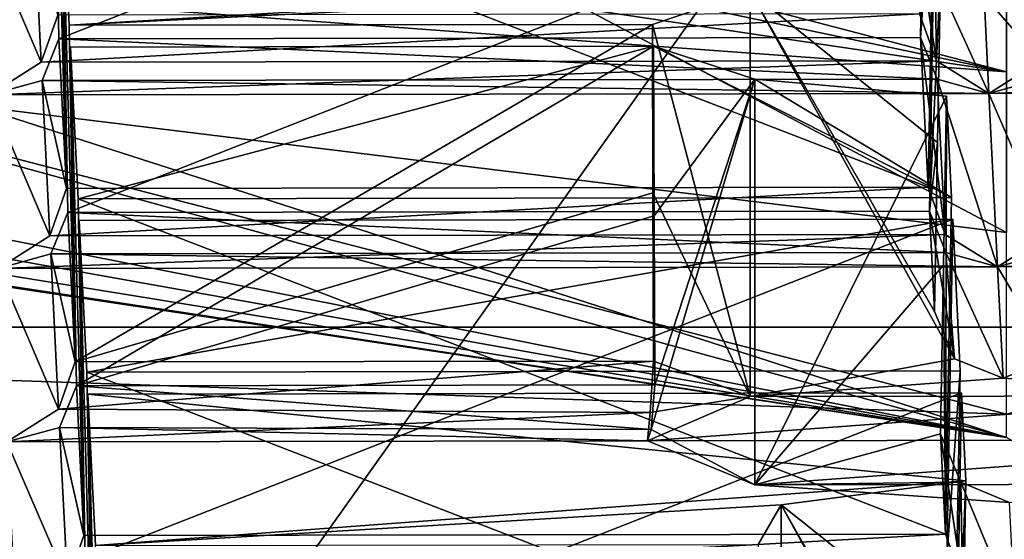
# Model space of a CAD drawing. Header units: millimetres. Extents: x -108 to 102, y -29 to 80.
# Tile 39 of 256: x -67.218 to -65.504, y 25.823 to 26.728. Entities that reach past the tile are written whole.
import ezdxf

# ---------------------------------------------------------------- set-up
doc = ezdxf.new("R2010")
doc.units = ezdxf.units.MM
doc.header["$LTSCALE"] = 65.185185
for name, color, linetype in [('1003', 7, 'CONTINUOUS'), ('1067', 7, 'CONTINUOUS'), ('1074', 7, 'CONTINUOUS'), ('1081', 7, 'CONTINUOUS'), ('1098', 7, 'CONTINUOUS'), ('1108', 7, 'CONTINUOUS'), ('1146', 7, 'CONTINUOUS'), ('115', 7, 'CONTINUOUS'), ('116', 7, 'CONTINUOUS'), ('1189', 7, 'CONTINUOUS'), ('1246', 7, 'CONTINUOUS'), ('1295', 7, 'CONTINUOUS'), ('1314', 7, 'CONTINUOUS'), ('1355', 7, 'CONTINUOUS'), ('1387', 7, 'CONTINUOUS'), ('1413', 7, 'CONTINUOUS'), ('1430', 7, 'CONTINUOUS'), ('1490', 7, 'CONTINUOUS'), ('1661', 7, 'CONTINUOUS'), ('1732', 7, 'CONTINUOUS'), ('1754', 7, 'CONTINUOUS'), ('1758', 7, 'CONTINUOUS'), ('176', 7, 'CONTINUOUS'), ('181', 7, 'CONTINUOUS'), ('1895', 7, 'CONTINUOUS'), ('1969', 7, 'CONTINUOUS'), ('2035', 7, 'CONTINUOUS'), ('2079', 7, 'CONTINUOUS'), ('2119', 7, 'CONTINUOUS'), ('2182', 7, 'CONTINUOUS'), ('2184', 7, 'CONTINUOUS'), ('2324', 7, 'CONTINUOUS'), ('233', 7, 'CONTINUOUS'), ('251', 7, 'CONTINUOUS'), ('286', 7, 'CONTINUOUS'), ('331', 7, 'CONTINUOUS'), ('381', 7, 'CONTINUOUS'), ('438', 7, 'CONTINUOUS'), ('579', 7, 'CONTINUOUS'), ('589', 7, 'CONTINUOUS'), ('608', 7, 'CONTINUOUS'), ('639', 7, 'CONTINUOUS'), ('678', 7, 'CONTINUOUS'), ('701', 7, 'CONTINUOUS'), ('844', 7, 'CONTINUOUS'), ('880', 7, 'CONTINUOUS'), ('955', 7, 'CONTINUOUS'), ('971', 7, 'CONTINUOUS'), ('981', 7, 'CONTINUOUS')]:
    doc.layers.add(name, color=color, linetype=linetype)

msp = doc.modelspace()

# ---------------------------------------------------------------- linework, layer by layer
at = {"layer": '1003', "linetype": 'CONTINUOUS'}
for points in [[(-65.6094, 26.3003, 229.049), (-65.6042, 26.5945, 228.9962), (-65.6059, 25.8318, 228.1105), (-65.6094, 26.3003, 229.049)], [(-65.6059, 25.8318, 228.1105), (-65.6042, 26.5945, 228.9962), (-65.5953, 26.4183, 227.9966), (-65.6059, 25.8318, 228.1105)], [(-65.6146, 26.0066, 229.1018), (-65.6094, 26.3003, 229.049), (-65.6059, 25.8318, 228.1105), (-65.6146, 26.0066, 229.1018)]]:
    msp.add_3dface(points, dxfattribs=at)
at = {"layer": '1067', "linetype": 'CONTINUOUS'}
for points in [[(-67.121, 26.1317, 229.8111), (-66.1163, 26.7196, 229.7058), (-67.1313, 26.7181, 229.697), (-67.121, 26.1317, 229.8111)], [(-66.1153, 26.4261, 229.7628), (-66.1163, 26.7196, 229.7058), (-67.121, 26.1317, 229.8111), (-66.1153, 26.4261, 229.7628)], [(-66.1144, 26.1332, 229.8198), (-66.1153, 26.4261, 229.7628), (-67.121, 26.1317, 229.8111), (-66.1144, 26.1332, 229.8198)]]:
    msp.add_3dface(points, dxfattribs=at)
at = {"layer": '1074', "linetype": 'CONTINUOUS'}
for points in [[(-65.6257, 27.0225, 231.4236), (-65.6493, 26.6965, 233.0147), (-65.639, 27.2866, 232.9213), (-65.6257, 27.0225, 231.4236)], [(-65.6362, 26.4361, 231.5375), (-65.6493, 26.6965, 233.0147), (-65.6257, 27.0225, 231.4236), (-65.6362, 26.4361, 231.5375)]]:
    msp.add_3dface(points, dxfattribs=at)
at = {"layer": '1081', "linetype": 'CONTINUOUS'}
for points in [[(-65.6149, 26.8082, 230.2081), (-67.1446, 26.9822, 231.1947), (-67.1313, 26.7181, 229.697), (-65.6149, 26.8082, 230.2081)], [(-65.6149, 26.8082, 230.2081), (-67.1313, 26.7181, 229.697), (-65.9458, 26.7776, 230.0345), (-65.6149, 26.8082, 230.2081)], [(-67.1313, 26.7181, 229.697), (-66.1163, 26.7196, 229.7058), (-65.9458, 26.7776, 230.0345), (-67.1313, 26.7181, 229.697)]]:
    msp.add_3dface(points, dxfattribs=at)
at = {"layer": '1098', "linetype": 'CONTINUOUS'}
for points in [[(-65.6059, 25.8318, 228.1105), (-67.1058, 25.8295, 228.0976), (-67.1347, 25.7472, 228.0822), (-65.6059, 25.8318, 228.1105)], [(-65.5764, 25.7495, 228.0956), (-65.6059, 25.8318, 228.1105), (-67.1347, 25.7472, 228.0822), (-65.5764, 25.7495, 228.0956)]]:
    msp.add_3dface(points, dxfattribs=at)
at = {"layer": '1108', "linetype": 'CONTINUOUS'}
for points in [[(-66.1144, 26.1332, 229.8198), (-67.121, 26.1317, 229.8111), (-67.1499, 26.0493, 229.7957), (-66.1144, 26.1332, 229.8198)], [(-66.1144, 26.1332, 229.8198), (-67.1499, 26.0493, 229.7957), (-66.1199, 26.0435, 229.7998), (-66.1144, 26.1332, 229.8198)], [(-67.1189, 26.09, 229.5748), (-66.1184, 26.014, 229.6327), (-67.1484, 26.0177, 229.6169), (-67.1189, 26.09, 229.5748)], [(-67.1189, 26.09, 229.5748), (-66.1123, 26.0915, 229.5834), (-66.1184, 26.014, 229.6327), (-67.1189, 26.09, 229.5748)], [(-67.1499, 26.0493, 229.7957), (-67.2399, 25.9925, 229.7127), (-66.1199, 26.0435, 229.7998), (-67.1499, 26.0493, 229.7957)], [(-67.2399, 25.9925, 229.7127), (-66.125, 25.9942, 229.7223), (-66.1199, 26.0435, 229.7998), (-67.2399, 25.9925, 229.7127)], [(-67.1484, 26.0177, 229.6169), (-66.125, 25.9942, 229.7223), (-67.2399, 25.9925, 229.7127), (-67.1484, 26.0177, 229.6169)], [(-66.1184, 26.014, 229.6327), (-66.125, 25.9942, 229.7223), (-67.1484, 26.0177, 229.6169), (-66.1184, 26.014, 229.6327)]]:
    msp.add_3dface(points, dxfattribs=at)
at = {"layer": '1146', "linetype": 'CONTINUOUS'}
for points in [[(-65.0619, 26.0725, 230.1667), (-65.5055, 26.1036, 230.3432), (-65.9458, 26.0712, 230.1591), (-65.0619, 26.0725, 230.1667)], [(-64.875, 25.996, 229.7331), (-65.0619, 26.0725, 230.1667), (-66.125, 25.9942, 229.7223), (-64.875, 25.996, 229.7331)], [(-66.125, 25.9942, 229.7223), (-65.0619, 26.0725, 230.1667), (-65.9458, 26.0712, 230.1591), (-66.125, 25.9942, 229.7223)], [(-64.875, 25.996, 229.7331), (-66.125, 25.9942, 229.7223), (-65.9381, 25.9177, 229.2887), (-64.875, 25.996, 229.7331)], [(-64.875, 25.996, 229.7331), (-65.9381, 25.9177, 229.2887), (-65.0542, 25.919, 229.2963), (-64.875, 25.996, 229.7331)], [(-65.9381, 25.9177, 229.2887), (-65.4945, 25.8866, 229.1122), (-65.0542, 25.919, 229.2963), (-65.9381, 25.9177, 229.2887)]]:
    msp.add_3dface(points, dxfattribs=at)
at = {"layer": '115', "linetype": 'CONTINUOUS'}
for points in [[(-92.5, -10.5, 82.05), (-2.5, -10.5, 82.05), (-77.0303, 29.1675, 82.05), (-92.5, -10.5, 82.05)], [(-77.0303, 29.1675, 82.05), (-2.5, -10.5, 82.05), (-65.5001, 26, 82.05), (-77.0303, 29.1675, 82.05)]]:
    msp.add_3dface(points, dxfattribs=at)
at = {"layer": '116', "linetype": 'CONTINUOUS'}
for points in [[(-92.5, -10.5, 80.05), (-2.5, 79.5, 80.05), (-2.5, -10.5, 80.05), (-92.5, -10.5, 80.05)], [(-2.5, 79.5, 80.05), (-92.5, -10.5, 80.05), (-61.3855, 28.8369, 80.05), (-2.5, 79.5, 80.05)], [(-61.3855, 28.8369, 80.05), (-92.5, -10.5, 80.05), (-65.5, 27.5, 80.05), (-61.3855, 28.8369, 80.05)], [(-65.5, 27.5, 80.05), (-92.5, -10.5, 80.05), (-69.6145, 28.8369, 80.05), (-65.5, 27.5, 80.05)]]:
    msp.add_3dface(points, dxfattribs=at)
at = {"layer": '1189', "linetype": 'CONTINUOUS'}
for points in [[(-65.6341, 26.3944, 231.3012), (-65.6253, 26.2196, 230.3099), (-65.5903, 26.1371, 230.3306), (-65.6341, 26.3944, 231.3012)], [(-65.6052, 26.3222, 231.3438), (-65.6341, 26.3944, 231.3012), (-65.5903, 26.1371, 230.3306), (-65.6052, 26.3222, 231.3438)], [(-65.5055, 26.1036, 230.3432), (-65.5152, 26.2972, 231.4412), (-65.6052, 26.3222, 231.3438), (-65.5055, 26.1036, 230.3432)], [(-65.5055, 26.1036, 230.3432), (-65.6052, 26.3222, 231.3438), (-65.5903, 26.1371, 230.3306), (-65.5055, 26.1036, 230.3432)], [(-65.4206, 26.1374, 230.3321), (-65.4236, 26.3225, 231.3453), (-65.5152, 26.2972, 231.4412), (-65.4206, 26.1374, 230.3321)], [(-65.5055, 26.1036, 230.3432), (-65.4206, 26.1374, 230.3321), (-65.5152, 26.2972, 231.4412), (-65.5055, 26.1036, 230.3432)]]:
    msp.add_3dface(points, dxfattribs=at)
at = {"layer": '1246', "linetype": 'CONTINUOUS'}
for points in [[(-67.1058, 25.8295, 228.0976), (-67.1189, 26.09, 229.5748), (-67.1484, 26.0177, 229.6169), (-67.1058, 25.8295, 228.0976)], [(-67.1347, 25.7472, 228.0822), (-67.1484, 26.0177, 229.6169), (-67.2399, 25.9925, 229.7127), (-67.1347, 25.7472, 228.0822)], [(-67.1347, 25.7472, 228.0822), (-67.1058, 25.8295, 228.0976), (-67.1484, 26.0177, 229.6169), (-67.1347, 25.7472, 228.0822)], [(-67.2247, 25.6903, 227.9992), (-67.1347, 25.7472, 228.0822), (-67.2399, 25.9925, 229.7127), (-67.2247, 25.6903, 227.9992)]]:
    msp.add_3dface(points, dxfattribs=at)
at = {"layer": '1295', "linetype": 'CONTINUOUS'}
for points in [[(-65.5757, 25.6305, 225.2488), (-65.5705, 25.9248, 225.1981), (-65.8922, 25.8829, 224.9605), (-65.5757, 25.6305, 225.2488)], [(-65.8922, 25.8829, 224.9605), (-65.9322, 25.8134, 224.5664), (-65.8947, 25.1757, 225.0807), (-65.8922, 25.8829, 224.9605)], [(-65.5459, 25.2539, 225.3216), (-65.8922, 25.8829, 224.9605), (-65.8947, 25.1757, 225.0807), (-65.5459, 25.2539, 225.3216)], [(-65.5809, 25.3361, 225.2994), (-65.5757, 25.6305, 225.2488), (-65.8922, 25.8829, 224.9605), (-65.5809, 25.3361, 225.2994)], [(-65.5809, 25.3361, 225.2994), (-65.8922, 25.8829, 224.9605), (-65.5459, 25.2539, 225.3216), (-65.5809, 25.3361, 225.2994)]]:
    msp.add_3dface(points, dxfattribs=at)
at = {"layer": '1314', "linetype": 'CONTINUOUS'}
for points in [[(-67.121, 26.1317, 229.8111), (-67.1341, 26.3921, 231.2883), (-67.1635, 26.3199, 231.3304), (-67.121, 26.1317, 229.8111)], [(-67.2551, 26.2946, 231.4262), (-67.1499, 26.0493, 229.7957), (-67.1635, 26.3199, 231.3304), (-67.2551, 26.2946, 231.4262)], [(-67.1499, 26.0493, 229.7957), (-67.121, 26.1317, 229.8111), (-67.1635, 26.3199, 231.3304), (-67.1499, 26.0493, 229.7957)], [(-67.2399, 25.9925, 229.7127), (-67.1499, 26.0493, 229.7957), (-67.2551, 26.2946, 231.4262), (-67.2399, 25.9925, 229.7127)]]:
    msp.add_3dface(points, dxfattribs=at)
at = {"layer": '1355', "linetype": 'CONTINUOUS'}
for points in [[(-67.099, 26.0758, 226.0542), (-67.0885, 25.4857, 226.1478), (-67.0754, 25.2253, 224.6706), (-67.099, 26.0758, 226.0542)], [(-67.0858, 25.8117, 224.5565), (-67.099, 26.0758, 226.0542), (-67.0754, 25.2253, 224.6706), (-67.0858, 25.8117, 224.5565)]]:
    msp.add_3dface(points, dxfattribs=at)
at = {"layer": '1387', "linetype": 'CONTINUOUS'}
for points in [[(-67.1446, 26.9822, 231.1947), (-67.1341, 26.3921, 231.2883), (-67.121, 26.1317, 229.8111), (-67.1446, 26.9822, 231.1947)], [(-67.1446, 26.9822, 231.1947), (-67.121, 26.1317, 229.8111), (-67.1313, 26.7181, 229.697), (-67.1446, 26.9822, 231.1947)]]:
    msp.add_3dface(points, dxfattribs=at)
at = {"layer": '1413', "linetype": 'CONTINUOUS'}
for points in [[(-67.2855, 26.8989, 234.8532), (-67.1803, 26.6536, 233.2227), (-67.1939, 26.9241, 234.7574), (-67.2855, 26.8989, 234.8532)], [(-67.1803, 26.6536, 233.2227), (-67.1514, 26.7359, 233.2381), (-67.1939, 26.9241, 234.7574), (-67.1803, 26.6536, 233.2227)], [(-67.1803, 26.6536, 233.2227), (-67.2855, 26.8989, 234.8532), (-67.2703, 26.5967, 233.1397), (-67.1803, 26.6536, 233.2227)]]:
    msp.add_3dface(points, dxfattribs=at)
at = {"layer": '1430', "linetype": 'CONTINUOUS'}
for points in [[(-65.6238, 26.8053, 234.1201), (-65.659, 26.8901, 234.1123), (-65.6219, 26.6559, 233.2361), (-65.6238, 26.8053, 234.1201)], [(-65.659, 26.8901, 234.1123), (-65.6514, 26.7382, 233.251), (-65.6219, 26.6559, 233.2361), (-65.659, 26.8901, 234.1123)], [(-65.5389, 26.7695, 234.1198), (-65.6238, 26.8053, 234.1201), (-65.5304, 26.5994, 233.1547), (-65.5389, 26.7695, 234.1198)], [(-65.5304, 26.5994, 233.1547), (-65.6238, 26.8053, 234.1201), (-65.6219, 26.6559, 233.2361), (-65.5304, 26.5994, 233.1547)], [(-65.4541, 26.8056, 234.1215), (-65.5389, 26.7695, 234.1198), (-65.4403, 26.6562, 233.2377), (-65.4541, 26.8056, 234.1215)], [(-65.5389, 26.7695, 234.1198), (-65.5304, 26.5994, 233.1547), (-65.4403, 26.6562, 233.2377), (-65.5389, 26.7695, 234.1198)]]:
    msp.add_3dface(points, dxfattribs=at)
at = {"layer": '1490', "linetype": 'CONTINUOUS'}
for points in [[(-65.6362, 26.4361, 231.5375), (-65.6257, 27.0225, 231.4236), (-67.1465, 27.0202, 231.4105), (-65.6362, 26.4361, 231.5375)], [(-65.6362, 26.4361, 231.5375), (-67.1465, 27.0202, 231.4105), (-67.1362, 26.4338, 231.5246), (-65.6362, 26.4361, 231.5375)]]:
    msp.add_3dface(points, dxfattribs=at)
at = {"layer": '1661', "linetype": 'CONTINUOUS'}
for points in [[(-67.1294, 26.6801, 229.4812), (-67.1161, 26.416, 227.9835), (-66.1143, 26.6816, 229.4899), (-67.1294, 26.6801, 229.4812)], [(-66.1143, 26.6816, 229.4899), (-67.1161, 26.416, 227.9835), (-65.5953, 26.4183, 227.9966), (-66.1143, 26.6816, 229.4899)], [(-65.9381, 26.6241, 229.1641), (-66.1143, 26.6816, 229.4899), (-65.5953, 26.4183, 227.9966), (-65.9381, 26.6241, 229.1641)], [(-65.6042, 26.5945, 228.9962), (-65.9381, 26.6241, 229.1641), (-65.5953, 26.4183, 227.9966), (-65.6042, 26.5945, 228.9962)]]:
    msp.add_3dface(points, dxfattribs=at)
at = {"layer": '1732', "linetype": 'CONTINUOUS'}
for points in [[(-67.1161, 26.416, 227.9835), (-65.6059, 25.8318, 228.1105), (-65.5953, 26.4183, 227.9966), (-67.1161, 26.416, 227.9835)], [(-67.1161, 26.416, 227.9835), (-67.1058, 25.8295, 228.0976), (-65.6059, 25.8318, 228.1105), (-67.1161, 26.416, 227.9835)]]:
    msp.add_3dface(points, dxfattribs=at)
at = {"layer": '1754', "linetype": 'CONTINUOUS'}
for points in [[(-67.1362, 26.4338, 231.5246), (-67.1465, 27.0202, 231.4105), (-67.1598, 27.2843, 232.9082), (-67.1362, 26.4338, 231.5246)], [(-67.1493, 26.6943, 233.0018), (-67.1362, 26.4338, 231.5246), (-67.1598, 27.2843, 232.9082), (-67.1493, 26.6943, 233.0018)]]:
    msp.add_3dface(points, dxfattribs=at)
at = {"layer": '1758', "linetype": 'CONTINUOUS'}
for points in [[(-67.1362, 26.4338, 231.5246), (-67.1493, 26.6943, 233.0018), (-67.1787, 26.622, 233.0439), (-67.1362, 26.4338, 231.5246)], [(-67.2703, 26.5967, 233.1397), (-67.1651, 26.3514, 231.5092), (-67.1787, 26.622, 233.0439), (-67.2703, 26.5967, 233.1397)], [(-67.1651, 26.3514, 231.5092), (-67.1362, 26.4338, 231.5246), (-67.1787, 26.622, 233.0439), (-67.1651, 26.3514, 231.5092)], [(-67.2703, 26.5967, 233.1397), (-67.2551, 26.2946, 231.4262), (-67.1651, 26.3514, 231.5092), (-67.2703, 26.5967, 233.1397)]]:
    msp.add_3dface(points, dxfattribs=at)
at = {"layer": '176', "color": 7, "linetype": 'CONTINUOUS', "true_color": 0x0303ff}
for points in [[(-65.5, 26.357, 215.6745), (-69.3166, 28.3845, 217.3797), (-71.1469, 27.0497, 217.1761), (-65.5, 26.357, 215.6745)], [(-65.5, 28.2795, 216.7844), (-69.3166, 28.3845, 217.3797), (-65.5, 26.357, 215.6745), (-65.5, 28.2795, 216.7844)]]:
    msp.add_3dface(points, dxfattribs=at)
at = {"layer": '181', "linetype": 'CONTINUOUS'}
for points in [[(-70.25, 26.7163, 89.05), (-65.5001, 26, 82.05), (-76.9454, 29.6841, 131.2217), (-70.25, 26.7163, 89.05)], [(-65.5001, 26, 82.05), (-65.5, 26.7471, 131.2235), (-76.9454, 29.6841, 131.2217), (-65.5001, 26, 82.05)], [(-65.5, 26.6369, 180.4357), (-75.9855, 28.8391, 222.0356), (-76.8935, 29.6084, 180.4352), (-65.5, 26.6369, 180.4357)], [(-65.5, 26.6369, 180.4357), (-76.8935, 29.6084, 180.4352), (-65.5, 26.7471, 131.2235), (-65.5, 26.6369, 180.4357)], [(-77.0303, 29.1675, 82.05), (-65.5001, 26, 82.05), (-73.3879, 27.5646, 86.9826), (-77.0303, 29.1675, 82.05)], [(-73.7762, 27.8717, 219.1712), (-75.9855, 28.8391, 222.0356), (-65.5, 26.6369, 180.4357), (-73.7762, 27.8717, 219.1712)], [(-71.1469, 27.0497, 217.1761), (-73.7762, 27.8717, 219.1712), (-65.5, 26.6369, 180.4357), (-71.1469, 27.0497, 217.1761)], [(-65.5001, 26, 82.05), (-72.5007, 27.2538, 86.8), (-73.3879, 27.5646, 86.9826), (-65.5001, 26, 82.05)], [(-65.5001, 26, 82.05), (-71.6267, 26.9964, 86.9764), (-72.5007, 27.2538, 86.8), (-65.5001, 26, 82.05)], [(-65.5, 26.357, 215.6745), (-71.1469, 27.0497, 217.1761), (-65.5, 26.6369, 180.4357), (-65.5, 26.357, 215.6745)], [(-65.5001, 26, 82.05), (-70.8997, 26.8208, 87.4683), (-71.6267, 26.9964, 86.9764), (-65.5001, 26, 82.05)], [(-65.5001, 26, 82.05), (-70.25, 26.7163, 89.05), (-70.8997, 26.8208, 87.4683), (-65.5001, 26, 82.05)]]:
    msp.add_3dface(points, dxfattribs=at)
at = {"layer": '1895', "linetype": 'CONTINUOUS'}
for points in [[(-65.639, 27.2866, 232.9213), (-67.1493, 26.6943, 233.0018), (-67.1598, 27.2843, 232.9082), (-65.639, 27.2866, 232.9213)], [(-65.639, 27.2866, 232.9213), (-65.6493, 26.6965, 233.0147), (-67.1493, 26.6943, 233.0018), (-65.639, 27.2866, 232.9213)]]:
    msp.add_3dface(points, dxfattribs=at)
at = {"layer": '1969', "linetype": 'CONTINUOUS'}
for points in [[(-65.6068, 26.3538, 231.5226), (-65.6362, 26.4361, 231.5375), (-67.1651, 26.3514, 231.5092), (-65.6068, 26.3538, 231.5226)], [(-65.6362, 26.4361, 231.5375), (-67.1362, 26.4338, 231.5246), (-67.1651, 26.3514, 231.5092), (-65.6362, 26.4361, 231.5375)], [(-67.1341, 26.3921, 231.2883), (-65.6052, 26.3222, 231.3438), (-67.1635, 26.3199, 231.3304), (-67.1341, 26.3921, 231.2883)], [(-67.1341, 26.3921, 231.2883), (-65.6341, 26.3944, 231.3012), (-65.6052, 26.3222, 231.3438), (-67.1341, 26.3921, 231.2883)], [(-65.5152, 26.2972, 231.4412), (-65.6068, 26.3538, 231.5226), (-67.2551, 26.2946, 231.4262), (-65.5152, 26.2972, 231.4412)], [(-67.2551, 26.2946, 231.4262), (-65.6068, 26.3538, 231.5226), (-67.1651, 26.3514, 231.5092), (-67.2551, 26.2946, 231.4262)], [(-65.5152, 26.2972, 231.4412), (-67.2551, 26.2946, 231.4262), (-67.1635, 26.3199, 231.3304), (-65.5152, 26.2972, 231.4412)], [(-65.6052, 26.3222, 231.3438), (-65.5152, 26.2972, 231.4412), (-67.1635, 26.3199, 231.3304), (-65.6052, 26.3222, 231.3438)]]:
    msp.add_3dface(points, dxfattribs=at)
at = {"layer": '2035', "linetype": 'CONTINUOUS'}
for points in [[(-69.9739, 25.0046, 218.7327), (-69.9739, 26.1925, 218.5232), (-61.0261, 26.1925, 218.5232), (-69.9739, 25.0046, 218.7327)], [(-69.9739, 25.0046, 218.7327), (-61.0261, 26.1925, 218.5232), (-69.8826, 24.8806, 218.7545), (-69.9739, 25.0046, 218.7327)], [(-61.0261, 26.1925, 218.5232), (-69.6307, 24.7914, 218.7702), (-69.8826, 24.8806, 218.7545), (-61.0261, 26.1925, 218.5232)], [(-61.0261, 26.1925, 218.5232), (-65.5, 24.365, 218.8454), (-69.6307, 24.7914, 218.7702), (-61.0261, 26.1925, 218.5232)]]:
    msp.add_3dface(points, dxfattribs=at)
at = {"layer": '2079', "linetype": 'CONTINUOUS'}
for points in [[(-65.5934, 26.3802, 227.7808), (-67.1142, 26.3779, 227.7677), (-67.101, 26.1138, 226.27), (-65.5934, 26.3802, 227.7808)], [(-65.5802, 26.1161, 226.2831), (-65.5934, 26.3802, 227.7808), (-67.101, 26.1138, 226.27), (-65.5802, 26.1161, 226.2831)]]:
    msp.add_3dface(points, dxfattribs=at)
at = {"layer": '2119', "linetype": 'CONTINUOUS'}
for points in [[(-65.6201, 26.5136, 230.2591), (-65.6149, 26.8082, 230.2081), (-65.9458, 26.7776, 230.0345), (-65.6201, 26.5136, 230.2591)], [(-65.9458, 26.7776, 230.0345), (-66.1163, 26.7196, 229.7058), (-65.9458, 26.0712, 230.1591), (-65.9458, 26.7776, 230.0345)], [(-65.6253, 26.2196, 230.3099), (-65.6201, 26.5136, 230.2591), (-65.9458, 26.7776, 230.0345), (-65.6253, 26.2196, 230.3099)], [(-65.6253, 26.2196, 230.3099), (-65.9458, 26.7776, 230.0345), (-65.5903, 26.1371, 230.3306), (-65.6253, 26.2196, 230.3099)], [(-65.9458, 26.7776, 230.0345), (-65.9458, 26.0712, 230.1591), (-65.5903, 26.1371, 230.3306), (-65.9458, 26.7776, 230.0345)], [(-66.1163, 26.7196, 229.7058), (-66.1153, 26.4261, 229.7628), (-65.9458, 26.0712, 230.1591), (-66.1163, 26.7196, 229.7058)], [(-66.1144, 26.1332, 229.8198), (-65.9458, 26.0712, 230.1591), (-66.1153, 26.4261, 229.7628), (-66.1144, 26.1332, 229.8198)], [(-66.1144, 26.1332, 229.8198), (-66.1199, 26.0435, 229.7998), (-65.9458, 26.0712, 230.1591), (-66.1144, 26.1332, 229.8198)], [(-65.9458, 26.0712, 230.1591), (-65.5055, 26.1036, 230.3432), (-65.5903, 26.1371, 230.3306), (-65.9458, 26.0712, 230.1591)], [(-66.1199, 26.0435, 229.7998), (-66.125, 25.9942, 229.7223), (-65.9458, 26.0712, 230.1591), (-66.1199, 26.0435, 229.7998)]]:
    msp.add_3dface(points, dxfattribs=at)
at = {"layer": '2182', "linetype": 'CONTINUOUS'}
for points in [[(-65.5304, 26.5994, 233.1547), (-63.7904, 26.602, 233.1697), (-63.882, 26.6586, 233.2511), (-65.5304, 26.5994, 233.1547)], [(-65.4403, 26.6562, 233.2377), (-65.5304, 26.5994, 233.1547), (-63.882, 26.6586, 233.2511), (-65.4403, 26.6562, 233.2377)], [(-65.5304, 26.5994, 233.1547), (-65.4388, 26.6246, 233.0589), (-63.7904, 26.602, 233.1697), (-65.5304, 26.5994, 233.1547)]]:
    msp.add_3dface(points, dxfattribs=at)
at = {"layer": '2184', "linetype": 'CONTINUOUS'}
for points in [[(-65.6514, 26.7382, 233.251), (-67.1514, 26.7359, 233.2381), (-67.1803, 26.6536, 233.2227), (-65.6514, 26.7382, 233.251)], [(-65.6514, 26.7382, 233.251), (-67.1803, 26.6536, 233.2227), (-65.6219, 26.6559, 233.2361), (-65.6514, 26.7382, 233.251)], [(-67.1493, 26.6943, 233.0018), (-65.6204, 26.6244, 233.0573), (-67.1787, 26.622, 233.0439), (-67.1493, 26.6943, 233.0018)], [(-65.6493, 26.6965, 233.0147), (-65.6204, 26.6244, 233.0573), (-67.1493, 26.6943, 233.0018), (-65.6493, 26.6965, 233.0147)], [(-67.2703, 26.5967, 233.1397), (-65.5304, 26.5994, 233.1547), (-65.6219, 26.6559, 233.2361), (-67.2703, 26.5967, 233.1397)], [(-67.1803, 26.6536, 233.2227), (-67.2703, 26.5967, 233.1397), (-65.6219, 26.6559, 233.2361), (-67.1803, 26.6536, 233.2227)], [(-65.5304, 26.5994, 233.1547), (-67.2703, 26.5967, 233.1397), (-67.1787, 26.622, 233.0439), (-65.5304, 26.5994, 233.1547)], [(-65.6204, 26.6244, 233.0573), (-65.5304, 26.5994, 233.1547), (-67.1787, 26.622, 233.0439), (-65.6204, 26.6244, 233.0573)]]:
    msp.add_3dface(points, dxfattribs=at)
at = {"layer": '2324', "linetype": 'CONTINUOUS'}
for points in [[(-65.5907, 25.5297, 226.397), (-65.5802, 26.1161, 226.2831), (-67.101, 26.1138, 226.27), (-65.5907, 25.5297, 226.397)], [(-67.0906, 25.5274, 226.3841), (-65.5907, 25.5297, 226.397), (-67.101, 26.1138, 226.27), (-67.0906, 25.5274, 226.3841)]]:
    msp.add_3dface(points, dxfattribs=at)
at = {"layer": '233', "linetype": 'CONTINUOUS'}
for points in [[(-65.5782, 26.0781, 226.0673), (-65.5705, 25.9248, 225.1981), (-65.5886, 25.488, 226.1607), (-65.5782, 26.0781, 226.0673)], [(-65.5886, 25.488, 226.1607), (-65.5705, 25.9248, 225.1981), (-65.5757, 25.6305, 225.2488), (-65.5886, 25.488, 226.1607)]]:
    msp.add_3dface(points, dxfattribs=at)
at = {"layer": '251', "linetype": 'CONTINUOUS'}
msp.add_3dface([(-65.5055, 26.1036, 230.3432), (-65.0619, 26.0725, 230.1667), (-65.4206, 26.1374, 230.3321), (-65.5055, 26.1036, 230.3432)], dxfattribs=at)
at = {"layer": '286', "linetype": 'CONTINUOUS'}
for points in [[(-67.099, 26.0758, 226.0542), (-65.5782, 26.0781, 226.0673), (-67.0885, 25.4857, 226.1478), (-67.099, 26.0758, 226.0542)], [(-65.5782, 26.0781, 226.0673), (-65.5886, 25.488, 226.1607), (-67.0885, 25.4857, 226.1478), (-65.5782, 26.0781, 226.0673)]]:
    msp.add_3dface(points, dxfattribs=at)
at = {"layer": '331', "linetype": 'CONTINUOUS'}
for points in [[(-69.9739, 26.1925, 218.5232), (-69.1697, 26.9884, 218.0846), (-65.5, 26.0405, 217.6615), (-69.9739, 26.1925, 218.5232)], [(-69.1697, 26.9884, 218.0846), (-61.8303, 26.9884, 218.0846), (-65.5, 26.0405, 217.6615), (-69.1697, 26.9884, 218.0846)]]:
    msp.add_3dface(points, dxfattribs=at)
at = {"layer": '381', "linetype": 'CONTINUOUS'}
for points in [[(-67.1142, 26.3779, 227.7677), (-65.5934, 26.3802, 227.7808), (-67.1037, 25.7879, 227.8613), (-67.1142, 26.3779, 227.7677)], [(-65.5934, 26.3802, 227.7808), (-65.6038, 25.7901, 227.8742), (-67.1037, 25.7879, 227.8613), (-65.5934, 26.3802, 227.7808)]]:
    msp.add_3dface(points, dxfattribs=at)
at = {"layer": '438', "linetype": 'CONTINUOUS'}
for points in [[(-65.6238, 26.9845, 231.2078), (-65.6149, 26.8082, 230.2081), (-65.6341, 26.3944, 231.3012), (-65.6238, 26.9845, 231.2078)], [(-65.6341, 26.3944, 231.3012), (-65.6149, 26.8082, 230.2081), (-65.6201, 26.5136, 230.2591), (-65.6341, 26.3944, 231.3012)], [(-65.6253, 26.2196, 230.3099), (-65.6341, 26.3944, 231.3012), (-65.6201, 26.5136, 230.2591), (-65.6253, 26.2196, 230.3099)]]:
    msp.add_3dface(points, dxfattribs=at)
at = {"layer": '579', "linetype": 'CONTINUOUS'}
for points in [[(-67.1446, 26.9822, 231.1947), (-65.6238, 26.9845, 231.2078), (-67.1341, 26.3921, 231.2883), (-67.1446, 26.9822, 231.1947)], [(-65.6238, 26.9845, 231.2078), (-65.6341, 26.3944, 231.3012), (-67.1341, 26.3921, 231.2883), (-65.6238, 26.9845, 231.2078)]]:
    msp.add_3dface(points, dxfattribs=at)
at = {"layer": '589', "linetype": 'CONTINUOUS'}
for points in [[(-65.4252, 26.354, 231.5242), (-65.5152, 26.2972, 231.4412), (-63.8669, 26.3564, 231.5376), (-65.4252, 26.354, 231.5242)], [(-63.8669, 26.3564, 231.5376), (-65.5152, 26.2972, 231.4412), (-63.7753, 26.2999, 231.4562), (-63.8669, 26.3564, 231.5376)], [(-65.5152, 26.2972, 231.4412), (-65.4236, 26.3225, 231.3453), (-63.7753, 26.2999, 231.4562), (-65.5152, 26.2972, 231.4412)]]:
    msp.add_3dface(points, dxfattribs=at)
at = {"layer": '608', "linetype": 'CONTINUOUS'}
for points in [[(-65.6038, 25.7901, 227.8742), (-65.5934, 26.3802, 227.7808), (-65.5802, 26.1161, 226.2831), (-65.6038, 25.7901, 227.8742)], [(-65.5907, 25.5297, 226.397), (-65.6038, 25.7901, 227.8742), (-65.5802, 26.1161, 226.2831), (-65.5907, 25.5297, 226.397)]]:
    msp.add_3dface(points, dxfattribs=at)
at = {"layer": '639', "linetype": 'CONTINUOUS'}
for points in [[(-65.6362, 26.4361, 231.5375), (-65.6068, 26.3538, 231.5226), (-65.6493, 26.6965, 233.0147), (-65.6362, 26.4361, 231.5375)], [(-65.6493, 26.6965, 233.0147), (-65.6068, 26.3538, 231.5226), (-65.6204, 26.6244, 233.0573), (-65.6493, 26.6965, 233.0147)], [(-65.6068, 26.3538, 231.5226), (-65.5152, 26.2972, 231.4412), (-65.6204, 26.6244, 233.0573), (-65.6068, 26.3538, 231.5226)], [(-65.6204, 26.6244, 233.0573), (-65.5152, 26.2972, 231.4412), (-65.5304, 26.5994, 233.1547), (-65.6204, 26.6244, 233.0573)], [(-65.5304, 26.5994, 233.1547), (-65.4252, 26.354, 231.5242), (-65.4388, 26.6246, 233.0589), (-65.5304, 26.5994, 233.1547)], [(-65.5152, 26.2972, 231.4412), (-65.4252, 26.354, 231.5242), (-65.5304, 26.5994, 233.1547), (-65.5152, 26.2972, 231.4412)]]:
    msp.add_3dface(points, dxfattribs=at)
at = {"layer": '678', "linetype": 'CONTINUOUS'}
for points in [[(-67.1142, 26.3779, 227.7677), (-67.1037, 25.7879, 227.8613), (-67.0906, 25.5274, 226.3841), (-67.1142, 26.3779, 227.7677)], [(-67.1142, 26.3779, 227.7677), (-67.0906, 25.5274, 226.3841), (-67.101, 26.1138, 226.27), (-67.1142, 26.3779, 227.7677)]]:
    msp.add_3dface(points, dxfattribs=at)
at = {"layer": '701', "linetype": 'CONTINUOUS'}
msp.add_3dface([(-69.9739, 26.1925, 218.5232), (-65.5, 26.0405, 217.6615), (-61.0261, 26.1925, 218.5232), (-69.9739, 26.1925, 218.5232)], dxfattribs=at)
at = {"layer": '844', "linetype": 'CONTINUOUS'}
for points in [[(-65.5705, 25.9248, 225.1981), (-65.5782, 26.0781, 226.0673), (-67.099, 26.0758, 226.0542), (-65.5705, 25.9248, 225.1981)], [(-65.5705, 25.9248, 225.1981), (-67.099, 26.0758, 226.0542), (-67.0858, 25.8117, 224.5565), (-65.5705, 25.9248, 225.1981)], [(-65.5705, 25.9248, 225.1981), (-67.0858, 25.8117, 224.5565), (-65.8922, 25.8829, 224.9605), (-65.5705, 25.9248, 225.1981)], [(-67.0858, 25.8117, 224.5565), (-65.9322, 25.8134, 224.5664), (-65.8922, 25.8829, 224.9605), (-67.0858, 25.8117, 224.5565)]]:
    msp.add_3dface(points, dxfattribs=at)
at = {"layer": '880', "linetype": 'CONTINUOUS'}
for points in [[(-67.1189, 26.09, 229.5748), (-67.1058, 25.8295, 228.0976), (-67.1294, 26.6801, 229.4812), (-67.1189, 26.09, 229.5748)], [(-67.1294, 26.6801, 229.4812), (-67.1058, 25.8295, 228.0976), (-67.1161, 26.416, 227.9835), (-67.1294, 26.6801, 229.4812)]]:
    msp.add_3dface(points, dxfattribs=at)
at = {"layer": '955', "linetype": 'CONTINUOUS'}
for points in [[(-67.1189, 26.09, 229.5748), (-67.1294, 26.6801, 229.4812), (-66.1143, 26.6816, 229.4899), (-67.1189, 26.09, 229.5748)], [(-67.1189, 26.09, 229.5748), (-66.1143, 26.6816, 229.4899), (-66.1133, 26.3863, 229.5367), (-67.1189, 26.09, 229.5748)], [(-66.1123, 26.0915, 229.5834), (-67.1189, 26.09, 229.5748), (-66.1133, 26.3863, 229.5367), (-66.1123, 26.0915, 229.5834)]]:
    msp.add_3dface(points, dxfattribs=at)
at = {"layer": '971', "linetype": 'CONTINUOUS'}
for points in [[(-66.1133, 26.3863, 229.5367), (-66.1143, 26.6816, 229.4899), (-65.9381, 26.6241, 229.1641), (-66.1133, 26.3863, 229.5367)], [(-66.1123, 26.0915, 229.5834), (-65.9381, 26.6241, 229.1641), (-66.1184, 26.014, 229.6327), (-66.1123, 26.0915, 229.5834)], [(-66.1184, 26.014, 229.6327), (-65.9381, 26.6241, 229.1641), (-65.9381, 25.9177, 229.2887), (-66.1184, 26.014, 229.6327)], [(-66.1123, 26.0915, 229.5834), (-66.1133, 26.3863, 229.5367), (-65.9381, 26.6241, 229.1641), (-66.1123, 26.0915, 229.5834)], [(-65.9381, 26.6241, 229.1641), (-65.6042, 26.5945, 228.9962), (-65.9381, 25.9177, 229.2887), (-65.9381, 26.6241, 229.1641)], [(-65.6042, 26.5945, 228.9962), (-65.6094, 26.3003, 229.049), (-65.9381, 25.9177, 229.2887), (-65.6042, 26.5945, 228.9962)], [(-65.6146, 26.0066, 229.1018), (-65.9381, 25.9177, 229.2887), (-65.6094, 26.3003, 229.049), (-65.6146, 26.0066, 229.1018)], [(-66.125, 25.9942, 229.7223), (-66.1184, 26.014, 229.6327), (-65.9381, 25.9177, 229.2887), (-66.125, 25.9942, 229.7223)], [(-65.5795, 25.9221, 229.1111), (-65.9381, 25.9177, 229.2887), (-65.6146, 26.0066, 229.1018), (-65.5795, 25.9221, 229.1111)], [(-65.4945, 25.8866, 229.1122), (-65.9381, 25.9177, 229.2887), (-65.5795, 25.9221, 229.1111), (-65.4945, 25.8866, 229.1122)]]:
    msp.add_3dface(points, dxfattribs=at)
at = {"layer": '981', "linetype": 'CONTINUOUS'}
for points in [[(-65.5795, 25.9221, 229.1111), (-65.6146, 26.0066, 229.1018), (-65.5764, 25.7495, 228.0956), (-65.5795, 25.9221, 229.1111)], [(-65.5764, 25.7495, 228.0956), (-65.6146, 26.0066, 229.1018), (-65.6059, 25.8318, 228.1105), (-65.5764, 25.7495, 228.0956)], [(-65.4848, 25.693, 228.0142), (-65.4945, 25.8866, 229.1122), (-65.5795, 25.9221, 229.1111), (-65.4848, 25.693, 228.0142)], [(-65.4848, 25.693, 228.0142), (-65.5795, 25.9221, 229.1111), (-65.5764, 25.7495, 228.0956), (-65.4848, 25.693, 228.0142)]]:
    msp.add_3dface(points, dxfattribs=at)

doc.saveas('drawing.dxf')
